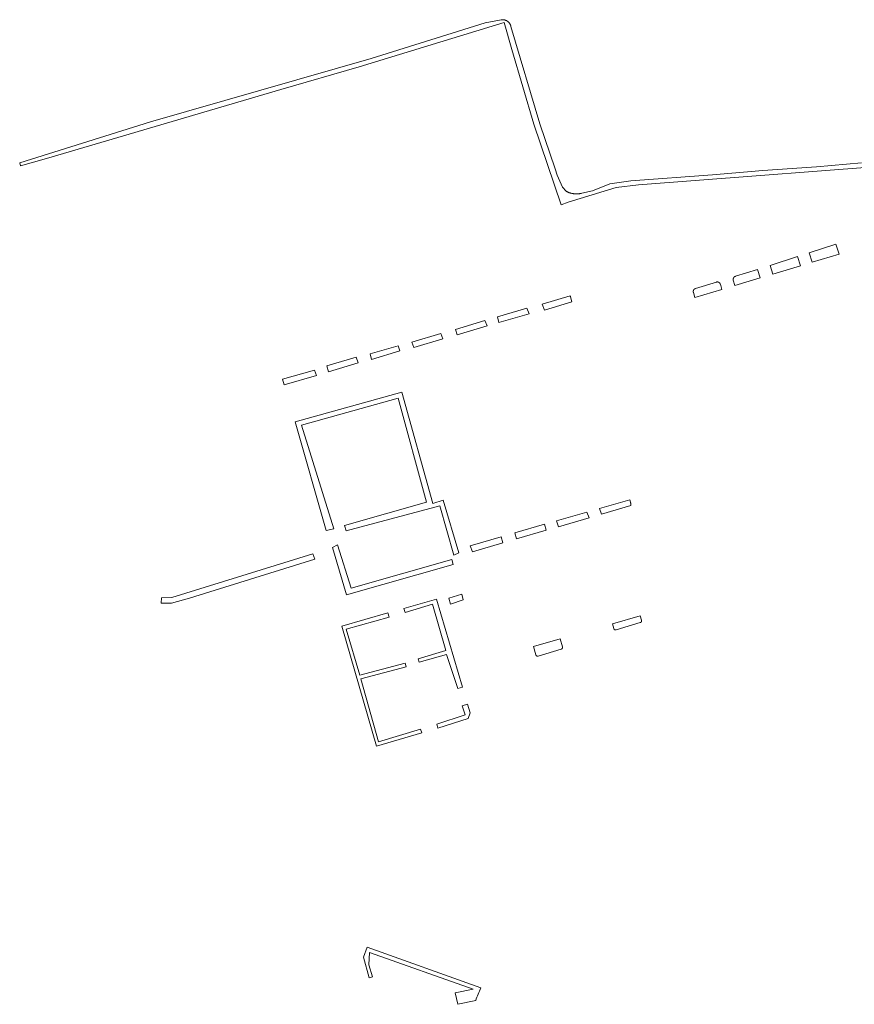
# Model space of a CAD drawing. Extents: x 212171 to 228808, y 571701 to 593093.
# Tile 23 of 97: x 216682 to 216813, y 586537 to 586692. Entities that reach past the tile are written whole.
import ezdxf

# ---------------------------------------------------------------- set-up
doc = ezdxf.new("R2010")
doc.units = 0
doc.layers.add('016 Alles planjaar 2023', color=72, linetype='Continuous', lineweight=20, true_color=0x1e90ff)

msp = doc.modelspace()

# ---------------------------------------------------------------- hatches: boundary and pattern name
at = {"layer": '016 Alles planjaar 2023', "true_color": 0x1e90ff}
h = msp.add_hatch(dxfattribs=at)
h.set_pattern_fill('DQ_CLEAR', color=72, style=0)
h.set_pattern_definition([])
h.paths.add_polyline_path([(216682.28, 586668.56), (216686.37, 586669.71), (216723.21, 586680.55), (216735.56, 586684.16), (216758.37, 586691.1), (216759.58, 586686.87), (216763.02, 586675.13), (216767.33, 586662.43), (216768.42, 586662.83), (216776.01, 586665.13), (216779.52, 586665.6), (216872.74, 586672.7), (216873.59, 586669.57), (216874.32, 586669.82), (216873.74, 586673.31), (216873.12, 586673.25), (216870.16, 586673.06), (216863.3, 586672.64), (216855.04, 586672.01), (216844.62, 586671.31), (216836.36, 586670.63), (216828.94, 586670.12), (216821.98, 586669.56), (216814.57, 586669.01), (216807.51, 586668.4), (216799.09, 586667.81), (216791.13, 586667.17), (216778.29, 586666.19), (216775.01, 586665.75), (216772.28, 586664.62), (216770.57, 586664.24), (216770.51, 586664.23), (216770.46, 586664.22), (216770.4, 586664.21), (216770.34, 586664.2), (216770.28, 586664.19), (216770.22, 586664.18), (216770.16, 586664.17), (216770.1, 586664.16), (216770.05, 586664.16), (216769.99, 586664.15), (216769.93, 586664.15), (216769.87, 586664.15), (216769.81, 586664.15), (216769.75, 586664.15), (216769.69, 586664.15), (216769.63, 586664.15), (216769.57, 586664.15), (216769.51, 586664.15), (216769.45, 586664.16), (216769.4, 586664.16), (216769.34, 586664.17), (216769.28, 586664.18), (216769.22, 586664.19), (216769.16, 586664.2), (216769.1, 586664.21), (216769.04, 586664.22), (216768.99, 586664.23), (216768.93, 586664.24), (216768.87, 586664.26), (216768.81, 586664.27), (216768.76, 586664.29), (216768.7, 586664.31), (216768.64, 586664.33), (216768.59, 586664.34), (216768.53, 586664.36), (216768.48, 586664.39), (216768.42, 586664.41), (216768.37, 586664.43), (216768.31, 586664.45), (216768.26, 586664.48), (216768.21, 586664.5), (216768.15, 586664.53), (216768.1, 586664.56), (216767.55, 586665.22), (216766.73, 586667.08), (216766.38, 586668.11), (216764, 586675.18), (216759.43, 586690.49), (216759.43, 586690.52), (216759.42, 586690.54), (216759.41, 586690.56), (216759.41, 586690.58), (216759.4, 586690.6), (216759.4, 586690.62), (216759.39, 586690.65), (216759.38, 586690.67), (216759.37, 586690.69), (216759.36, 586690.71), (216759.36, 586690.73), (216759.35, 586690.75), (216759.34, 586690.77), (216759.33, 586690.79), (216759.32, 586690.81), (216759.31, 586690.83), (216759.3, 586690.85), (216759.29, 586690.87), (216759.28, 586690.89), (216759.26, 586690.91), (216759.25, 586690.93), (216759.24, 586690.95), (216759.23, 586690.97), (216759.21, 586690.98), (216759.2, 586691), (216759.19, 586691.02), (216759.17, 586691.04), (216759.16, 586691.06), (216759.15, 586691.07), (216759.13, 586691.09), (216759.12, 586691.11), (216759.1, 586691.12), (216759.09, 586691.14), (216759.07, 586691.16), (216759.05, 586691.17), (216759.04, 586691.19), (216759.02, 586691.2), (216759, 586691.22), (216758.99, 586691.23), (216758.97, 586691.25), (216758.95, 586691.26), (216758.94, 586691.27), (216758.92, 586691.29), (216758.9, 586691.3), (216758.88, 586691.31), (216758.86, 586691.33), (216758.84, 586691.34), (216758.82, 586691.35), (216758.81, 586691.36), (216758.79, 586691.37), (216758.77, 586691.38), (216758.75, 586691.4), (216758.73, 586691.41), (216758.71, 586691.42), (216758.69, 586691.43), (216758.67, 586691.43), (216758.65, 586691.44), (216758.62, 586691.45), (216758.6, 586691.46), (216758.58, 586691.47), (216758.56, 586691.48), (216758.54, 586691.48), (216758.52, 586691.49), (216758.5, 586691.5), (216758.48, 586691.5), (216758.45, 586691.51), (216758.43, 586691.51), (216758.41, 586691.52), (216758.39, 586691.52), (216758.37, 586691.53), (216758.34, 586691.53), (216758.32, 586691.54), (216758.3, 586691.54), (216758.28, 586691.54), (216758.26, 586691.54), (216758.23, 586691.55), (216758.21, 586691.55), (216758.19, 586691.55), (216758.17, 586691.55), (216758.14, 586691.55), (216758.12, 586691.55), (216758.1, 586691.55), (216758.08, 586691.55), (216758.05, 586691.55), (216758.03, 586691.55), (216758.01, 586691.55), (216757.99, 586691.55), (216757.96, 586691.54), (216757.94, 586691.54), (216757.92, 586691.54), (216755.36, 586691.04), (216737.47, 586685.47), (216702.75, 586675.49), (216682.15, 586669.03), (216682.28, 586668.56)])
h = msp.add_hatch(dxfattribs=at)
h.set_pattern_fill('DQ_CLEAR', color=72, style=0)
h.set_pattern_definition([])
h.paths.add_polyline_path([(216806.33, 586654.88), (216806.82, 586653.39), (216811.05, 586654.66), (216810.54, 586656.23), (216806.33, 586654.88)])
h = msp.add_hatch(dxfattribs=at)
h.set_pattern_fill('DQ_CLEAR', color=72, style=0)
h.set_pattern_definition([])
h.paths.add_polyline_path([(216800.21, 586652.89), (216800.65, 586651.53), (216805.01, 586652.84), (216804.54, 586654.29), (216800.21, 586652.89)])
h = msp.add_hatch(dxfattribs=at)
h.set_pattern_fill('DQ_CLEAR', color=72, style=0)
h.set_pattern_definition([])
h.paths.add_polyline_path([(216798.23, 586652.25), (216794.76, 586651.19), (216794.75, 586651.18), (216794.74, 586651.18), (216794.73, 586651.18), (216794.73, 586651.18), (216794.72, 586651.17), (216794.71, 586651.17), (216794.7, 586651.17), (216794.7, 586651.16), (216794.69, 586651.16), (216794.68, 586651.16), (216794.67, 586651.15), (216794.67, 586651.15), (216794.66, 586651.14), (216794.65, 586651.14), (216794.64, 586651.14), (216794.64, 586651.13), (216794.63, 586651.13), (216794.62, 586651.12), (216794.62, 586651.12), (216794.61, 586651.11), (216794.6, 586651.11), (216794.6, 586651.1), (216794.59, 586651.1), (216794.58, 586651.09), (216794.58, 586651.09), (216794.57, 586651.08), (216794.56, 586651.08), (216794.56, 586651.07), (216794.55, 586651.07), (216794.55, 586651.06), (216794.54, 586651.05), (216794.54, 586651.05), (216794.53, 586651.04), (216794.52, 586651.04), (216794.52, 586651.03), (216794.51, 586651.02), (216794.51, 586651.02), (216794.5, 586651.01), (216794.5, 586651), (216794.49, 586651), (216794.49, 586650.99), (216794.48, 586650.98), (216794.48, 586650.98), (216794.48, 586650.97), (216794.47, 586650.96), (216794.47, 586650.95), (216794.46, 586650.95), (216794.46, 586650.94), (216794.46, 586650.93), (216794.45, 586650.93), (216794.45, 586650.92), (216794.45, 586650.91), (216794.44, 586650.9), (216794.44, 586650.9), (216794.44, 586650.89), (216794.43, 586650.88), (216794.43, 586650.87), (216794.43, 586650.86), (216794.42, 586650.86), (216794.42, 586650.85), (216794.42, 586650.84), (216794.42, 586650.83), (216794.42, 586650.82), (216794.41, 586650.82), (216794.41, 586650.81), (216794.41, 586650.8), (216794.41, 586650.79), (216794.41, 586650.78), (216794.41, 586650.78), (216794.41, 586650.77), (216794.41, 586650.76), (216794.4, 586650.75), (216794.4, 586650.74), (216794.4, 586650.73), (216794.4, 586650.73), (216794.4, 586650.72), (216794.4, 586650.71), (216794.4, 586650.7), (216794.4, 586650.69), (216794.4, 586650.68), (216794.4, 586650.68), (216794.4, 586650.67), (216794.41, 586650.66), (216794.41, 586650.65), (216794.41, 586650.64), (216794.41, 586650.64), (216794.41, 586650.63), (216794.41, 586650.62), (216794.41, 586650.61), (216794.41, 586650.6), (216794.42, 586650.59), (216794.42, 586650.59), (216794.42, 586650.58), (216794.42, 586650.57), (216794.42, 586650.56), (216794.68, 586649.73), (216798.66, 586650.93), (216798.23, 586652.25)])
h = msp.add_hatch(dxfattribs=at)
h.set_pattern_fill('DQ_CLEAR', color=72, style=0)
h.set_pattern_definition([])
h.paths.add_polyline_path([(216788.48, 586649.28), (216788.47, 586649.27), (216788.46, 586649.27), (216788.45, 586649.27), (216788.45, 586649.26), (216788.44, 586649.26), (216788.43, 586649.26), (216788.42, 586649.26), (216788.42, 586649.25), (216788.41, 586649.25), (216788.4, 586649.24), (216788.39, 586649.24), (216788.39, 586649.24), (216788.38, 586649.23), (216788.37, 586649.23), (216788.37, 586649.22), (216788.36, 586649.22), (216788.35, 586649.22), (216788.34, 586649.21), (216788.34, 586649.21), (216788.33, 586649.2), (216788.32, 586649.2), (216788.32, 586649.19), (216788.31, 586649.19), (216788.3, 586649.18), (216788.3, 586649.18), (216788.29, 586649.17), (216788.29, 586649.17), (216788.28, 586649.16), (216788.27, 586649.15), (216788.27, 586649.15), (216788.26, 586649.14), (216788.26, 586649.14), (216788.25, 586649.13), (216788.25, 586649.12), (216788.24, 586649.12), (216788.23, 586649.11), (216788.23, 586649.1), (216788.22, 586649.1), (216788.22, 586649.09), (216788.21, 586649.08), (216788.21, 586649.08), (216788.21, 586649.07), (216788.2, 586649.06), (216788.2, 586649.06), (216788.19, 586649.05), (216788.19, 586649.04), (216788.18, 586649.04), (216788.18, 586649.03), (216788.18, 586649.02), (216788.17, 586649.01), (216788.17, 586649.01), (216788.17, 586649), (216788.16, 586648.99), (216788.16, 586648.98), (216788.16, 586648.98), (216788.15, 586648.97), (216788.15, 586648.96), (216788.15, 586648.95), (216788.15, 586648.94), (216788.14, 586648.94), (216788.14, 586648.93), (216788.14, 586648.92), (216788.14, 586648.91), (216788.14, 586648.9), (216788.13, 586648.9), (216788.13, 586648.89), (216788.13, 586648.88), (216788.13, 586648.87), (216788.13, 586648.86), (216788.13, 586648.86), (216788.13, 586648.85), (216788.13, 586648.84), (216788.13, 586648.83), (216788.12, 586648.82), (216788.12, 586648.81), (216788.12, 586648.81), (216788.12, 586648.8), (216788.12, 586648.79), (216788.12, 586648.78), (216788.12, 586648.77), (216788.13, 586648.76), (216788.13, 586648.76), (216788.13, 586648.75), (216788.13, 586648.74), (216788.13, 586648.73), (216788.13, 586648.72), (216788.13, 586648.72), (216788.13, 586648.71), (216788.13, 586648.7), (216788.14, 586648.69), (216788.14, 586648.68), (216788.14, 586648.67), (216788.14, 586648.67), (216788.14, 586648.66), (216788.15, 586648.65), (216788.39, 586647.84), (216792.64, 586649.12), (216792.39, 586649.94), (216792.38, 586649.95), (216792.38, 586649.96), (216792.38, 586649.96), (216792.37, 586649.97), (216792.37, 586649.98), (216792.37, 586649.99), (216792.36, 586650), (216792.36, 586650), (216792.36, 586650.01), (216792.35, 586650.02), (216792.35, 586650.03), (216792.35, 586650.03), (216792.34, 586650.04), (216792.34, 586650.05), (216792.33, 586650.06), (216792.33, 586650.06), (216792.32, 586650.07), (216792.32, 586650.08), (216792.31, 586650.08), (216792.31, 586650.09), (216792.3, 586650.1), (216792.3, 586650.1), (216792.29, 586650.11), (216792.29, 586650.12), (216792.28, 586650.12), (216792.28, 586650.13), (216792.27, 586650.14), (216792.27, 586650.14), (216792.26, 586650.15), (216792.25, 586650.15), (216792.25, 586650.16), (216792.24, 586650.17), (216792.23, 586650.17), (216792.23, 586650.18), (216792.22, 586650.18), (216792.22, 586650.19), (216792.21, 586650.19), (216792.2, 586650.2), (216792.19, 586650.2), (216792.19, 586650.21), (216792.18, 586650.21), (216792.17, 586650.22), (216792.17, 586650.22), (216792.16, 586650.22), (216792.15, 586650.23), (216792.14, 586650.23), (216792.14, 586650.24), (216792.13, 586650.24), (216792.12, 586650.24), (216792.11, 586650.25), (216792.11, 586650.25), (216792.1, 586650.25), (216792.09, 586650.26), (216792.08, 586650.26), (216792.08, 586650.26), (216792.07, 586650.27), (216792.06, 586650.27), (216792.05, 586650.27), (216792.04, 586650.27), (216792.04, 586650.28), (216792.03, 586650.28), (216792.02, 586650.28), (216792.01, 586650.28), (216792, 586650.28), (216791.99, 586650.29), (216791.99, 586650.29), (216791.98, 586650.29), (216791.97, 586650.29), (216791.96, 586650.29), (216791.95, 586650.29), (216791.94, 586650.29), (216791.94, 586650.29), (216791.93, 586650.29), (216791.92, 586650.29), (216791.91, 586650.29), (216791.9, 586650.29), (216791.89, 586650.29), (216791.89, 586650.29), (216791.88, 586650.29), (216791.87, 586650.29), (216791.86, 586650.29), (216791.85, 586650.29), (216791.84, 586650.29), (216791.84, 586650.29), (216791.83, 586650.29), (216791.82, 586650.29), (216791.81, 586650.29), (216791.8, 586650.28), (216791.79, 586650.28), (216791.79, 586650.28), (216791.78, 586650.28), (216791.77, 586650.28), (216791.76, 586650.27), (216788.48, 586649.28)])
h = msp.add_hatch(dxfattribs=at)
h.set_pattern_fill('DQ_CLEAR', color=72, style=0)
h.set_pattern_definition([])
h.paths.add_polyline_path([(216768.75, 586648.1), (216764.37, 586646.81), (216764.73, 586645.86), (216769.04, 586647.18), (216768.8, 586647.97), (216768.79, 586648), (216768.78, 586648.03), (216768.77, 586648.05), (216768.76, 586648.08), (216768.75, 586648.1)])
h = msp.add_hatch(dxfattribs=at)
h.set_pattern_fill('DQ_CLEAR', color=72, style=0)
h.set_pattern_definition([])
h.paths.add_polyline_path([(216761.95, 586646.15), (216757.33, 586644.83), (216757.52, 586643.91), (216762.31, 586645.26), (216761.95, 586646.15)])
h = msp.add_hatch(dxfattribs=at)
h.set_pattern_fill('DQ_CLEAR', color=72, style=0)
h.set_pattern_definition([])
h.paths.add_polyline_path([(216755.31, 586644.25), (216750.72, 586642.82), (216751, 586641.98), (216755.68, 586643.38), (216755.31, 586644.25)])
h = msp.add_hatch(dxfattribs=at)
h.set_pattern_fill('DQ_CLEAR', color=72, style=0)
h.set_pattern_definition([])
h.paths.add_polyline_path([(216748.73, 586641.36), (216748.4, 586642.17), (216743.86, 586640.8), (216744.14, 586639.99), (216748.73, 586641.36)])
h = msp.add_hatch(dxfattribs=at)
h.set_pattern_fill('DQ_CLEAR', color=72, style=0)
h.set_pattern_definition([])
h.paths.add_polyline_path([(216741.68, 586640.27), (216737.28, 586639.01), (216737.48, 586638.08), (216741.98, 586639.46), (216741.68, 586640.27)])
h = msp.add_hatch(dxfattribs=at)
h.set_pattern_fill('DQ_CLEAR', color=72, style=0)
h.set_pattern_definition([])
h.paths.add_polyline_path([(216735.07, 586638.45), (216730.48, 586637.1), (216730.73, 586636.18), (216735.38, 586637.58), (216735.07, 586638.45)])
h = msp.add_hatch(dxfattribs=at)
h.set_pattern_fill('DQ_CLEAR', color=72, style=0)
h.set_pattern_definition([])
h.paths.add_polyline_path([(216723.49, 586635), (216723.76, 586634.12), (216728.82, 586635.59), (216728.54, 586636.43), (216723.49, 586635)])
h = msp.add_hatch(dxfattribs=at)
h.set_pattern_fill('DQ_CLEAR', color=72, style=0)
h.set_pattern_definition([])
h.paths.add_polyline_path([(216725.49, 586628.3), (216730.37, 586611.19), (216731.57, 586611.44), (216726.48, 586627.76), (216741.71, 586632.03), (216746.17, 586615.66), (216733.24, 586611.98), (216733.53, 586611.15), (216748.23, 586615.07), (216750.44, 586607.32), (216751.22, 586607.67), (216748.77, 586615.95), (216747.15, 586615.46), (216742.25, 586632.96), (216725.49, 586628.3)])
h = msp.add_hatch(dxfattribs=at)
h.set_pattern_fill('DQ_CLEAR', color=72, style=0)
h.set_pattern_definition([])
h.paths.add_polyline_path([(216778.25, 586615.65), (216778.13, 586616.04), (216773.36, 586614.67), (216773.66, 586613.76), (216778.3, 586615.11), (216778.31, 586615.15), (216778.31, 586615.18), (216778.31, 586615.21), (216778.3, 586615.25), (216778.3, 586615.28), (216778.3, 586615.31), (216778.3, 586615.35), (216778.29, 586615.38), (216778.29, 586615.41), (216778.29, 586615.45), (216778.28, 586615.48), (216778.28, 586615.51), (216778.27, 586615.55), (216778.26, 586615.58), (216778.25, 586615.61), (216778.25, 586615.65)])
h = msp.add_hatch(dxfattribs=at)
h.set_pattern_fill('DQ_CLEAR', color=72, style=0)
h.set_pattern_definition([])
h.paths.add_polyline_path([(216766.93, 586611.8), (216771.74, 586613.2), (216771.4, 586614.1), (216766.6, 586612.72), (216766.93, 586611.8)])
h = msp.add_hatch(dxfattribs=at)
h.set_pattern_fill('DQ_CLEAR', color=72, style=0)
h.set_pattern_definition([])
h.paths.add_polyline_path([(216764.74, 586612.18), (216760.03, 586610.82), (216760.32, 586609.88), (216765, 586611.24), (216764.74, 586612.18)])
h = msp.add_hatch(dxfattribs=at)
h.set_pattern_fill('DQ_CLEAR', color=72, style=0)
h.set_pattern_definition([])
h.paths.add_polyline_path([(216753.37, 586607.85), (216758.17, 586609.25), (216757.88, 586610.2), (216753.03, 586608.81), (216753.37, 586607.85)])
h = msp.add_hatch(dxfattribs=at)
h.set_pattern_fill('DQ_CLEAR', color=72, style=0)
h.set_pattern_definition([])
h.paths.add_polyline_path([(216732.16, 586608.92), (216731.35, 586608.55), (216733.59, 586601.1), (216750.34, 586605.87), (216750.12, 586606.65), (216734.3, 586602.11), (216732.16, 586608.92)])
h = msp.add_hatch(dxfattribs=at)
h.set_pattern_fill('DQ_CLEAR', color=72, style=0)
h.set_pattern_definition([])
h.paths.add_polyline_path([(216704.45, 586600.59), (216704.42, 586599.78), (216706.03, 586599.78), (216708.88, 586600.57), (216728.58, 586606.69), (216728.28, 586607.53), (216706.1, 586600.67), (216704.45, 586600.59)])
h = msp.add_hatch(dxfattribs=at)
h.set_pattern_fill('DQ_CLEAR', color=72, style=0)
h.set_pattern_definition([])
h.paths.add_polyline_path([(216751.7, 586601.16), (216749.65, 586600.53), (216749.91, 586599.63), (216751.94, 586600.31), (216751.7, 586601.16)])
h = msp.add_hatch(dxfattribs=at)
h.set_pattern_fill('DQ_CLEAR', color=72, style=0)
h.set_pattern_definition([])
h.paths.add_polyline_path([(216744.86, 586591.03), (216745.02, 586590.48), (216749.28, 586591.68), (216751.07, 586586.33), (216751.82, 586586.55), (216747.73, 586600.42), (216742.61, 586598.95), (216742.81, 586598.32), (216747.1, 586599.6), (216749.17, 586592.34), (216744.86, 586591.03)])
h = msp.add_hatch(dxfattribs=at)
h.set_pattern_fill('DQ_CLEAR', color=72, style=0)
h.set_pattern_definition([])
h.paths.add_polyline_path([(216732.84, 586596.17), (216738.3, 586577.28), (216745.44, 586579.37), (216745.22, 586579.96), (216738.6, 586577.96), (216735.82, 586587.85), (216742.94, 586589.73), (216742.79, 586590.33), (216735.65, 586588.45), (216733.49, 586595.69), (216740.28, 586597.55), (216740.09, 586598.23), (216732.84, 586596.17)])
h = msp.add_hatch(dxfattribs=at)
h.set_pattern_fill('DQ_CLEAR', color=72, style=0)
h.set_pattern_definition([])
h.paths.add_polyline_path([(216779.78, 586597.79), (216775.39, 586596.5), (216775.6, 586595.78), (216775.6, 586595.77), (216775.6, 586595.77), (216775.6, 586595.76), (216775.6, 586595.76), (216775.61, 586595.76), (216775.61, 586595.75), (216775.61, 586595.75), (216775.61, 586595.74), (216775.61, 586595.74), (216775.62, 586595.73), (216775.62, 586595.73), (216775.62, 586595.72), (216775.62, 586595.72), (216775.62, 586595.72), (216775.63, 586595.71), (216775.63, 586595.71), (216775.63, 586595.7), (216775.63, 586595.7), (216775.64, 586595.69), (216775.64, 586595.69), (216775.64, 586595.69), (216775.65, 586595.68), (216775.65, 586595.68), (216775.65, 586595.67), (216775.65, 586595.67), (216775.66, 586595.67), (216775.66, 586595.66), (216775.66, 586595.66), (216775.67, 586595.66), (216775.67, 586595.65), (216775.67, 586595.65), (216775.68, 586595.65), (216775.68, 586595.64), (216775.68, 586595.64), (216775.69, 586595.64), (216775.69, 586595.63), (216775.7, 586595.63), (216775.7, 586595.63), (216775.7, 586595.62), (216775.71, 586595.62), (216775.71, 586595.62), (216775.72, 586595.61), (216775.72, 586595.61), (216775.72, 586595.61), (216775.73, 586595.61), (216775.73, 586595.6), (216775.74, 586595.6), (216775.74, 586595.6), (216775.74, 586595.6), (216775.75, 586595.59), (216775.75, 586595.59), (216775.76, 586595.59), (216775.76, 586595.59), (216775.77, 586595.59), (216775.77, 586595.58), (216775.78, 586595.58), (216775.78, 586595.58), (216775.79, 586595.58), (216775.79, 586595.58), (216775.79, 586595.58), (216775.8, 586595.57), (216775.8, 586595.57), (216775.81, 586595.57), (216775.81, 586595.57), (216775.82, 586595.57), (216775.82, 586595.57), (216775.83, 586595.57), (216775.83, 586595.57), (216775.84, 586595.57), (216775.84, 586595.56), (216775.85, 586595.56), (216775.85, 586595.56), (216775.86, 586595.56), (216775.86, 586595.56), (216775.87, 586595.56), (216775.87, 586595.56), (216775.88, 586595.56), (216775.88, 586595.56), (216775.89, 586595.56), (216775.89, 586595.56), (216775.9, 586595.56), (216775.9, 586595.56), (216775.91, 586595.56), (216775.91, 586595.56), (216775.92, 586595.56), (216775.92, 586595.56), (216775.93, 586595.56), (216775.93, 586595.57), (216775.93, 586595.57), (216775.94, 586595.57), (216775.94, 586595.57), (216775.95, 586595.57), (216775.95, 586595.57), (216775.96, 586595.57), (216775.96, 586595.57), (216775.97, 586595.57), (216775.97, 586595.58), (216779.78, 586596.71), (216779.79, 586596.71), (216779.79, 586596.72), (216779.8, 586596.72), (216779.8, 586596.72), (216779.81, 586596.72), (216779.81, 586596.72), (216779.81, 586596.72), (216779.82, 586596.73), (216779.82, 586596.73), (216779.83, 586596.73), (216779.83, 586596.73), (216779.84, 586596.74), (216779.84, 586596.74), (216779.85, 586596.74), (216779.85, 586596.74), (216779.85, 586596.75), (216779.86, 586596.75), (216779.86, 586596.75), (216779.87, 586596.75), (216779.87, 586596.76), (216779.88, 586596.76), (216779.88, 586596.76), (216779.88, 586596.77), (216779.89, 586596.77), (216779.89, 586596.77), (216779.89, 586596.78), (216779.9, 586596.78), (216779.9, 586596.78), (216779.91, 586596.79), (216779.91, 586596.79), (216779.91, 586596.79), (216779.92, 586596.8), (216779.92, 586596.8), (216779.92, 586596.8), (216779.93, 586596.81), (216779.93, 586596.81), (216779.93, 586596.82), (216779.94, 586596.82), (216779.94, 586596.82), (216779.94, 586596.83), (216779.94, 586596.83), (216779.95, 586596.84), (216779.95, 586596.84), (216779.95, 586596.84), (216779.96, 586596.85), (216779.96, 586596.85), (216779.96, 586596.86), (216779.96, 586596.86), (216779.96, 586596.87), (216779.97, 586596.87), (216779.97, 586596.88), (216779.97, 586596.88), (216779.97, 586596.88), (216779.98, 586596.89), (216779.98, 586596.89), (216779.98, 586596.9), (216779.98, 586596.9), (216779.98, 586596.91), (216779.98, 586596.91), (216779.98, 586596.92), (216779.99, 586596.92), (216779.99, 586596.93), (216779.99, 586596.93), (216779.99, 586596.94), (216779.99, 586596.94), (216779.99, 586596.95), (216779.99, 586596.95), (216779.99, 586596.96), (216779.99, 586596.96), (216779.99, 586596.97), (216780, 586596.97), (216780, 586596.98), (216780, 586596.98), (216780, 586596.99), (216780, 586596.99), (216780, 586597), (216780, 586597), (216780, 586597.01), (216780, 586597.01), (216780, 586597.02), (216780, 586597.02), (216780, 586597.03), (216780, 586597.03), (216779.99, 586597.04), (216779.99, 586597.04), (216779.99, 586597.05), (216779.99, 586597.05), (216779.99, 586597.06), (216779.99, 586597.06), (216779.99, 586597.07), (216779.99, 586597.07), (216779.99, 586597.08), (216779.99, 586597.08), (216779.98, 586597.08), (216779.78, 586597.79)])
h = msp.add_hatch(dxfattribs=at)
h.set_pattern_fill('DQ_CLEAR', color=72, style=0)
h.set_pattern_definition([])
h.paths.add_polyline_path([(216762.96, 586592.94), (216763.34, 586591.65), (216763.34, 586591.64), (216763.34, 586591.64), (216763.35, 586591.63), (216763.35, 586591.63), (216763.35, 586591.63), (216763.35, 586591.62), (216763.35, 586591.62), (216763.35, 586591.61), (216763.36, 586591.61), (216763.36, 586591.6), (216763.36, 586591.6), (216763.36, 586591.59), (216763.37, 586591.59), (216763.37, 586591.59), (216763.37, 586591.58), (216763.37, 586591.58), (216763.38, 586591.57), (216763.38, 586591.57), (216763.38, 586591.56), (216763.38, 586591.56), (216763.39, 586591.56), (216763.39, 586591.55), (216763.39, 586591.55), (216763.39, 586591.54), (216763.4, 586591.54), (216763.4, 586591.54), (216763.4, 586591.53), (216763.41, 586591.53), (216763.41, 586591.53), (216763.41, 586591.52), (216763.42, 586591.52), (216763.42, 586591.52), (216763.42, 586591.51), (216763.43, 586591.51), (216763.43, 586591.51), (216763.44, 586591.5), (216763.44, 586591.5), (216763.44, 586591.5), (216763.45, 586591.49), (216763.45, 586591.49), (216763.45, 586591.49), (216763.46, 586591.48), (216763.46, 586591.48), (216763.47, 586591.48), (216763.47, 586591.48), (216763.48, 586591.47), (216763.48, 586591.47), (216763.48, 586591.47), (216763.49, 586591.47), (216763.49, 586591.46), (216763.5, 586591.46), (216763.5, 586591.46), (216763.51, 586591.46), (216763.51, 586591.46), (216763.51, 586591.45), (216763.52, 586591.45), (216763.52, 586591.45), (216763.53, 586591.45), (216763.53, 586591.45), (216763.54, 586591.45), (216763.54, 586591.44), (216763.55, 586591.44), (216763.55, 586591.44), (216763.56, 586591.44), (216763.56, 586591.44), (216763.57, 586591.44), (216763.57, 586591.44), (216763.58, 586591.44), (216763.58, 586591.44), (216763.59, 586591.43), (216763.59, 586591.43), (216763.59, 586591.43), (216763.6, 586591.43), (216763.6, 586591.43), (216763.61, 586591.43), (216763.61, 586591.43), (216763.62, 586591.43), (216763.62, 586591.43), (216763.63, 586591.43), (216763.63, 586591.43), (216763.64, 586591.43), (216763.64, 586591.43), (216763.65, 586591.43), (216763.65, 586591.43), (216763.66, 586591.43), (216763.66, 586591.43), (216763.67, 586591.43), (216763.67, 586591.43), (216763.68, 586591.44), (216763.68, 586591.44), (216763.69, 586591.44), (216763.69, 586591.44), (216763.7, 586591.44), (216763.7, 586591.44), (216763.71, 586591.44), (216763.71, 586591.44), (216763.72, 586591.44), (216767.33, 586592.52), (216767.33, 586592.53), (216767.34, 586592.53), (216767.34, 586592.53), (216767.35, 586592.53), (216767.35, 586592.53), (216767.36, 586592.53), (216767.36, 586592.54), (216767.37, 586592.54), (216767.37, 586592.54), (216767.38, 586592.54), (216767.38, 586592.54), (216767.38, 586592.55), (216767.39, 586592.55), (216767.39, 586592.55), (216767.4, 586592.55), (216767.4, 586592.56), (216767.41, 586592.56), (216767.41, 586592.56), (216767.41, 586592.56), (216767.42, 586592.57), (216767.42, 586592.57), (216767.43, 586592.57), (216767.43, 586592.58), (216767.43, 586592.58), (216767.44, 586592.58), (216767.44, 586592.59), (216767.45, 586592.59), (216767.45, 586592.59), (216767.45, 586592.6), (216767.46, 586592.6), (216767.46, 586592.6), (216767.46, 586592.61), (216767.47, 586592.61), (216767.47, 586592.61), (216767.47, 586592.62), (216767.48, 586592.62), (216767.48, 586592.63), (216767.48, 586592.63), (216767.49, 586592.63), (216767.49, 586592.64), (216767.49, 586592.64), (216767.49, 586592.65), (216767.5, 586592.65), (216767.5, 586592.66), (216767.5, 586592.66), (216767.5, 586592.66), (216767.51, 586592.67), (216767.51, 586592.67), (216767.51, 586592.68), (216767.51, 586592.68), (216767.52, 586592.69), (216767.52, 586592.69), (216767.52, 586592.7), (216767.52, 586592.7), (216767.52, 586592.7), (216767.53, 586592.71), (216767.53, 586592.71), (216767.53, 586592.72), (216767.53, 586592.72), (216767.53, 586592.73), (216767.53, 586592.73), (216767.53, 586592.74), (216767.54, 586592.74), (216767.54, 586592.75), (216767.54, 586592.75), (216767.54, 586592.76), (216767.54, 586592.76), (216767.54, 586592.77), (216767.54, 586592.77), (216767.54, 586592.78), (216767.54, 586592.78), (216767.54, 586592.79), (216767.54, 586592.79), (216767.54, 586592.8), (216767.54, 586592.8), (216767.54, 586592.81), (216767.54, 586592.81), (216767.54, 586592.82), (216767.54, 586592.82), (216767.54, 586592.83), (216767.54, 586592.83), (216767.54, 586592.84), (216767.54, 586592.84), (216767.54, 586592.85), (216767.54, 586592.85), (216767.54, 586592.86), (216767.54, 586592.86), (216767.54, 586592.87), (216767.54, 586592.87), (216767.54, 586592.88), (216767.54, 586592.88), (216767.53, 586592.89), (216767.53, 586592.89), (216767.53, 586592.9), (216767.16, 586594.16), (216762.96, 586592.94)])
h = msp.add_hatch(dxfattribs=at)
h.set_pattern_fill('DQ_CLEAR', color=72, style=0)
h.set_pattern_definition([])
h.paths.add_polyline_path([(216752.61, 586583.88), (216751.75, 586583.62), (216752.24, 586582.21), (216747.76, 586580.74), (216747.94, 586580.11), (216752.68, 586581.6), (216753.02, 586582.51), (216752.61, 586583.88)])
h = msp.add_hatch(dxfattribs=at)
h.set_pattern_fill('DQ_CLEAR', color=72, style=0)
h.set_pattern_definition([])
h.paths.add_polyline_path([(216736.23, 586544.07), (216737.14, 586540.85), (216737.68, 586541.01), (216737.07, 586542.89), (216737.18, 586544.82), (216753.49, 586539.06), (216750.68, 586538.45), (216751.07, 586536.67), (216753.91, 586537.27), (216753.99, 586537.52), (216754.08, 586537.77), (216754.17, 586538.02), (216754.26, 586538.26), (216754.36, 586538.51), (216754.47, 586538.75), (216754.58, 586538.99), (216754.71, 586539.27), (216736.79, 586545.65), (216736.23, 586544.07)])

# ---------------------------------------------------------------- linework, layer by layer
at = {"layer": '016 Alles planjaar 2023', "color": 14, "true_color": 0x004000}
msp.add_lwpolyline([(216814.57, 586669.01), (216807.51, 586668.4), (216799.09, 586667.81), (216791.13, 586667.17), (216778.29, 586666.19), (216775.01, 586665.75), (216772.28, 586664.62), (216770.57, 586664.24), (216770.51, 586664.23), (216770.46, 586664.22), (216770.4, 586664.21), (216770.34, 586664.2), (216770.28, 586664.19), (216770.22, 586664.18), (216770.16, 586664.17), (216770.1, 586664.16), (216770.05, 586664.16), (216769.99, 586664.15), (216769.93, 586664.15), (216769.87, 586664.15), (216769.81, 586664.15), (216769.75, 586664.15), (216769.69, 586664.15), (216769.63, 586664.15), (216769.57, 586664.15), (216769.51, 586664.15), (216769.45, 586664.16), (216769.4, 586664.16), (216769.34, 586664.17), (216769.28, 586664.18), (216769.22, 586664.19), (216769.16, 586664.2), (216769.1, 586664.21), (216769.04, 586664.22), (216768.99, 586664.23), (216768.93, 586664.24), (216768.87, 586664.26), (216768.81, 586664.27), (216768.76, 586664.29), (216768.7, 586664.31), (216768.64, 586664.33), (216768.59, 586664.34), (216768.53, 586664.36), (216768.48, 586664.39), (216768.42, 586664.41), (216768.37, 586664.43), (216768.31, 586664.45), (216768.26, 586664.48), (216768.21, 586664.5), (216768.15, 586664.53), (216768.1, 586664.56), (216767.55, 586665.22), (216766.73, 586667.08), (216766.38, 586668.11), (216764, 586675.18), (216759.43, 586690.49), (216759.43, 586690.52), (216759.42, 586690.54), (216759.41, 586690.56), (216759.41, 586690.58), (216759.4, 586690.6), (216759.4, 586690.62), (216759.39, 586690.65), (216759.38, 586690.67), (216759.37, 586690.69), (216759.36, 586690.71), (216759.36, 586690.73), (216759.35, 586690.75), (216759.34, 586690.77), (216759.33, 586690.79), (216759.32, 586690.81), (216759.31, 586690.83), (216759.3, 586690.85), (216759.29, 586690.87), (216759.28, 586690.89), (216759.26, 586690.91), (216759.25, 586690.93), (216759.24, 586690.95), (216759.23, 586690.97), (216759.21, 586690.98), (216759.2, 586691), (216759.19, 586691.02), (216759.17, 586691.04), (216759.16, 586691.06), (216759.15, 586691.07), (216759.13, 586691.09), (216759.12, 586691.11), (216759.1, 586691.12), (216759.09, 586691.14), (216759.07, 586691.16), (216759.05, 586691.17), (216759.04, 586691.19), (216759.02, 586691.2), (216759, 586691.22), (216758.99, 586691.23), (216758.97, 586691.25), (216758.95, 586691.26), (216758.94, 586691.27), (216758.92, 586691.29), (216758.9, 586691.3), (216758.88, 586691.31), (216758.86, 586691.33), (216758.84, 586691.34), (216758.82, 586691.35), (216758.81, 586691.36), (216758.79, 586691.37), (216758.77, 586691.38), (216758.75, 586691.4), (216758.73, 586691.41), (216758.71, 586691.42), (216758.69, 586691.43), (216758.67, 586691.43), (216758.65, 586691.44), (216758.62, 586691.45), (216758.6, 586691.46), (216758.58, 586691.47), (216758.56, 586691.48), (216758.54, 586691.48), (216758.52, 586691.49), (216758.5, 586691.5), (216758.48, 586691.5), (216758.45, 586691.51), (216758.43, 586691.51), (216758.41, 586691.52), (216758.39, 586691.52), (216758.37, 586691.53), (216758.34, 586691.53), (216758.32, 586691.54), (216758.3, 586691.54), (216758.28, 586691.54), (216758.26, 586691.54), (216758.23, 586691.55), (216758.21, 586691.55), (216758.19, 586691.55), (216758.17, 586691.55), (216758.14, 586691.55), (216758.12, 586691.55), (216758.1, 586691.55), (216758.08, 586691.55), (216758.05, 586691.55), (216758.03, 586691.55), (216758.01, 586691.55), (216757.99, 586691.55), (216757.96, 586691.54), (216757.94, 586691.54), (216757.92, 586691.54), (216755.36, 586691.04), (216737.47, 586685.47), (216702.75, 586675.49), (216682.15, 586669.03), (216682.28, 586668.56), (216682.28, 586668.56), (216686.37, 586669.71), (216723.21, 586680.55), (216735.56, 586684.16), (216758.37, 586691.1), (216759.58, 586686.87), (216763.02, 586675.13), (216767.33, 586662.43), (216768.42, 586662.83), (216776.01, 586665.13), (216779.52, 586665.6), (216872.74, 586672.7)], dxfattribs=at)
for points in [[(216806.33, 586654.88), (216806.82, 586653.39), (216811.05, 586654.66), (216810.54, 586656.23), (216806.33, 586654.88)], [(216800.21, 586652.89), (216800.65, 586651.53), (216805.01, 586652.84), (216804.54, 586654.29), (216800.21, 586652.89)], [(216798.23, 586652.25), (216794.76, 586651.19), (216794.75, 586651.18), (216794.74, 586651.18), (216794.73, 586651.18), (216794.73, 586651.18), (216794.72, 586651.17), (216794.71, 586651.17), (216794.7, 586651.17), (216794.7, 586651.16), (216794.69, 586651.16), (216794.68, 586651.16), (216794.67, 586651.15), (216794.67, 586651.15), (216794.66, 586651.14), (216794.65, 586651.14), (216794.64, 586651.14), (216794.64, 586651.13), (216794.63, 586651.13), (216794.62, 586651.12), (216794.62, 586651.12), (216794.61, 586651.11), (216794.6, 586651.11), (216794.6, 586651.1), (216794.59, 586651.1), (216794.58, 586651.09), (216794.58, 586651.09), (216794.57, 586651.08), (216794.56, 586651.08), (216794.56, 586651.07), (216794.55, 586651.07), (216794.55, 586651.06), (216794.54, 586651.05), (216794.54, 586651.05), (216794.53, 586651.04), (216794.52, 586651.04), (216794.52, 586651.03), (216794.51, 586651.02), (216794.51, 586651.02), (216794.5, 586651.01), (216794.5, 586651), (216794.49, 586651), (216794.49, 586650.99), (216794.48, 586650.98), (216794.48, 586650.98), (216794.48, 586650.97), (216794.47, 586650.96), (216794.47, 586650.95), (216794.46, 586650.95), (216794.46, 586650.94), (216794.46, 586650.93), (216794.45, 586650.93), (216794.45, 586650.92), (216794.45, 586650.91), (216794.44, 586650.9), (216794.44, 586650.9), (216794.44, 586650.89), (216794.43, 586650.88), (216794.43, 586650.87), (216794.43, 586650.86), (216794.42, 586650.86), (216794.42, 586650.85), (216794.42, 586650.84), (216794.42, 586650.83), (216794.42, 586650.82), (216794.41, 586650.82), (216794.41, 586650.81), (216794.41, 586650.8), (216794.41, 586650.79), (216794.41, 586650.78), (216794.41, 586650.78), (216794.41, 586650.77), (216794.41, 586650.76), (216794.4, 586650.75), (216794.4, 586650.74), (216794.4, 586650.73), (216794.4, 586650.73), (216794.4, 586650.72), (216794.4, 586650.71), (216794.4, 586650.7), (216794.4, 586650.69), (216794.4, 586650.68), (216794.4, 586650.68), (216794.4, 586650.67), (216794.41, 586650.66), (216794.41, 586650.65), (216794.41, 586650.64), (216794.41, 586650.64), (216794.41, 586650.63), (216794.41, 586650.62), (216794.41, 586650.61), (216794.41, 586650.6), (216794.42, 586650.59), (216794.42, 586650.59), (216794.42, 586650.58), (216794.42, 586650.57), (216794.42, 586650.56), (216794.68, 586649.73), (216798.66, 586650.93), (216798.23, 586652.25)], [(216788.48, 586649.28), (216788.47, 586649.27), (216788.46, 586649.27), (216788.45, 586649.27), (216788.45, 586649.26), (216788.44, 586649.26), (216788.43, 586649.26), (216788.42, 586649.26), (216788.42, 586649.25), (216788.41, 586649.25), (216788.4, 586649.24), (216788.39, 586649.24), (216788.39, 586649.24), (216788.38, 586649.23), (216788.37, 586649.23), (216788.37, 586649.22), (216788.36, 586649.22), (216788.35, 586649.22), (216788.34, 586649.21), (216788.34, 586649.21), (216788.33, 586649.2), (216788.32, 586649.2), (216788.32, 586649.19), (216788.31, 586649.19), (216788.3, 586649.18), (216788.3, 586649.18), (216788.29, 586649.17), (216788.29, 586649.17), (216788.28, 586649.16), (216788.27, 586649.15), (216788.27, 586649.15), (216788.26, 586649.14), (216788.26, 586649.14), (216788.25, 586649.13), (216788.25, 586649.12), (216788.24, 586649.12), (216788.23, 586649.11), (216788.23, 586649.1), (216788.22, 586649.1), (216788.22, 586649.09), (216788.21, 586649.08), (216788.21, 586649.08), (216788.21, 586649.07), (216788.2, 586649.06), (216788.2, 586649.06), (216788.19, 586649.05), (216788.19, 586649.04), (216788.18, 586649.04), (216788.18, 586649.03), (216788.18, 586649.02), (216788.17, 586649.01), (216788.17, 586649.01), (216788.17, 586649), (216788.16, 586648.99), (216788.16, 586648.98), (216788.16, 586648.98), (216788.15, 586648.97), (216788.15, 586648.96), (216788.15, 586648.95), (216788.15, 586648.94), (216788.14, 586648.94), (216788.14, 586648.93), (216788.14, 586648.92), (216788.14, 586648.91), (216788.14, 586648.9), (216788.13, 586648.9), (216788.13, 586648.89), (216788.13, 586648.88), (216788.13, 586648.87), (216788.13, 586648.86), (216788.13, 586648.86), (216788.13, 586648.85), (216788.13, 586648.84), (216788.13, 586648.83), (216788.12, 586648.82), (216788.12, 586648.81), (216788.12, 586648.81), (216788.12, 586648.8), (216788.12, 586648.79), (216788.12, 586648.78), (216788.12, 586648.77), (216788.13, 586648.76), (216788.13, 586648.76), (216788.13, 586648.75), (216788.13, 586648.74), (216788.13, 586648.73), (216788.13, 586648.72), (216788.13, 586648.72), (216788.13, 586648.71), (216788.13, 586648.7), (216788.14, 586648.69), (216788.14, 586648.68), (216788.14, 586648.67), (216788.14, 586648.67), (216788.14, 586648.66), (216788.15, 586648.65), (216788.39, 586647.84), (216792.64, 586649.12), (216792.39, 586649.94), (216792.38, 586649.95), (216792.38, 586649.96), (216792.38, 586649.96), (216792.37, 586649.97), (216792.37, 586649.98), (216792.37, 586649.99), (216792.36, 586650), (216792.36, 586650), (216792.36, 586650.01), (216792.35, 586650.02), (216792.35, 586650.03), (216792.35, 586650.03), (216792.34, 586650.04), (216792.34, 586650.05), (216792.33, 586650.06), (216792.33, 586650.06), (216792.32, 586650.07), (216792.32, 586650.08), (216792.31, 586650.08), (216792.31, 586650.09), (216792.3, 586650.1), (216792.3, 586650.1), (216792.29, 586650.11), (216792.29, 586650.12), (216792.28, 586650.12), (216792.28, 586650.13), (216792.27, 586650.14), (216792.27, 586650.14), (216792.26, 586650.15), (216792.25, 586650.15), (216792.25, 586650.16), (216792.24, 586650.17), (216792.23, 586650.17), (216792.23, 586650.18), (216792.22, 586650.18), (216792.22, 586650.19), (216792.21, 586650.19), (216792.2, 586650.2), (216792.19, 586650.2), (216792.19, 586650.21), (216792.18, 586650.21), (216792.17, 586650.22), (216792.17, 586650.22), (216792.16, 586650.22), (216792.15, 586650.23), (216792.14, 586650.23), (216792.14, 586650.24), (216792.13, 586650.24), (216792.12, 586650.24), (216792.11, 586650.25), (216792.11, 586650.25), (216792.1, 586650.25), (216792.09, 586650.26), (216792.08, 586650.26), (216792.08, 586650.26), (216792.07, 586650.27), (216792.06, 586650.27), (216792.05, 586650.27), (216792.04, 586650.27), (216792.04, 586650.28), (216792.03, 586650.28), (216792.02, 586650.28), (216792.01, 586650.28), (216792, 586650.28), (216791.99, 586650.29), (216791.99, 586650.29), (216791.98, 586650.29), (216791.97, 586650.29), (216791.96, 586650.29), (216791.95, 586650.29), (216791.94, 586650.29), (216791.94, 586650.29), (216791.93, 586650.29), (216791.92, 586650.29), (216791.91, 586650.29), (216791.9, 586650.29), (216791.89, 586650.29), (216791.89, 586650.29), (216791.88, 586650.29), (216791.87, 586650.29), (216791.86, 586650.29), (216791.85, 586650.29), (216791.84, 586650.29), (216791.84, 586650.29), (216791.83, 586650.29), (216791.82, 586650.29), (216791.81, 586650.29), (216791.8, 586650.28), (216791.79, 586650.28), (216791.79, 586650.28), (216791.78, 586650.28), (216791.77, 586650.28), (216791.76, 586650.27), (216788.48, 586649.28)], [(216768.75, 586648.1), (216764.37, 586646.81), (216764.73, 586645.86), (216769.04, 586647.18), (216768.8, 586647.97), (216768.79, 586648), (216768.78, 586648.03), (216768.77, 586648.05), (216768.76, 586648.08), (216768.75, 586648.1)], [(216761.95, 586646.15), (216757.33, 586644.83), (216757.52, 586643.91), (216762.31, 586645.26), (216761.95, 586646.15)], [(216755.31, 586644.25), (216750.72, 586642.82), (216751, 586641.98), (216755.68, 586643.38), (216755.31, 586644.25)], [(216748.73, 586641.36), (216748.4, 586642.17), (216743.86, 586640.8), (216744.14, 586639.99), (216748.73, 586641.36)], [(216741.68, 586640.27), (216737.28, 586639.01), (216737.48, 586638.08), (216741.98, 586639.46), (216741.68, 586640.27)], [(216735.07, 586638.45), (216730.48, 586637.1), (216730.73, 586636.18), (216735.38, 586637.58), (216735.07, 586638.45)], [(216723.49, 586635), (216723.76, 586634.12), (216728.82, 586635.59), (216728.54, 586636.43), (216723.49, 586635)], [(216725.49, 586628.3), (216730.37, 586611.19), (216731.57, 586611.44), (216726.48, 586627.76), (216741.71, 586632.03), (216746.17, 586615.66), (216733.24, 586611.98), (216733.53, 586611.15), (216748.23, 586615.07), (216750.44, 586607.32), (216751.22, 586607.67), (216748.77, 586615.95), (216747.15, 586615.46), (216742.25, 586632.96), (216725.49, 586628.3)], [(216778.25, 586615.65), (216778.13, 586616.04), (216773.36, 586614.67), (216773.66, 586613.76), (216778.3, 586615.11), (216778.31, 586615.15), (216778.31, 586615.18), (216778.31, 586615.21), (216778.3, 586615.25), (216778.3, 586615.28), (216778.3, 586615.31), (216778.3, 586615.35), (216778.29, 586615.38), (216778.29, 586615.41), (216778.29, 586615.45), (216778.28, 586615.48), (216778.28, 586615.51), (216778.27, 586615.55), (216778.26, 586615.58), (216778.25, 586615.61), (216778.25, 586615.65)], [(216766.93, 586611.8), (216771.74, 586613.2), (216771.4, 586614.1), (216766.6, 586612.72), (216766.93, 586611.8)], [(216764.74, 586612.18), (216760.03, 586610.82), (216760.32, 586609.88), (216765, 586611.24), (216764.74, 586612.18)], [(216753.37, 586607.85), (216758.17, 586609.25), (216757.88, 586610.2), (216753.03, 586608.81), (216753.37, 586607.85)], [(216732.16, 586608.92), (216731.35, 586608.55), (216733.59, 586601.1), (216750.34, 586605.87), (216750.12, 586606.65), (216734.3, 586602.11), (216732.16, 586608.92)], [(216704.45, 586600.59), (216704.42, 586599.78), (216706.03, 586599.78), (216708.88, 586600.57), (216728.58, 586606.69), (216728.28, 586607.53), (216706.1, 586600.67), (216704.45, 586600.59)], [(216751.7, 586601.16), (216749.65, 586600.53), (216749.91, 586599.63), (216751.94, 586600.31), (216751.7, 586601.16)], [(216744.86, 586591.03), (216745.02, 586590.48), (216749.28, 586591.68), (216751.07, 586586.33), (216751.82, 586586.55), (216747.73, 586600.42), (216742.61, 586598.95), (216742.81, 586598.32), (216747.1, 586599.6), (216749.17, 586592.34), (216744.86, 586591.03)], [(216732.84, 586596.17), (216738.3, 586577.28), (216745.44, 586579.37), (216745.22, 586579.96), (216738.6, 586577.96), (216735.82, 586587.85), (216742.94, 586589.73), (216742.79, 586590.33), (216735.65, 586588.45), (216733.49, 586595.69), (216740.28, 586597.55), (216740.09, 586598.23), (216732.84, 586596.17)], [(216779.78, 586597.79), (216775.39, 586596.5), (216775.6, 586595.78), (216775.6, 586595.77), (216775.6, 586595.77), (216775.6, 586595.76), (216775.6, 586595.76), (216775.61, 586595.76), (216775.61, 586595.75), (216775.61, 586595.75), (216775.61, 586595.74), (216775.61, 586595.74), (216775.62, 586595.73), (216775.62, 586595.73), (216775.62, 586595.72), (216775.62, 586595.72), (216775.62, 586595.72), (216775.63, 586595.71), (216775.63, 586595.71), (216775.63, 586595.7), (216775.63, 586595.7), (216775.64, 586595.69), (216775.64, 586595.69), (216775.64, 586595.69), (216775.65, 586595.68), (216775.65, 586595.68), (216775.65, 586595.67), (216775.65, 586595.67), (216775.66, 586595.67), (216775.66, 586595.66), (216775.66, 586595.66), (216775.67, 586595.66), (216775.67, 586595.65), (216775.67, 586595.65), (216775.68, 586595.65), (216775.68, 586595.64), (216775.68, 586595.64), (216775.69, 586595.64), (216775.69, 586595.63), (216775.7, 586595.63), (216775.7, 586595.63), (216775.7, 586595.62), (216775.71, 586595.62), (216775.71, 586595.62), (216775.72, 586595.61), (216775.72, 586595.61), (216775.72, 586595.61), (216775.73, 586595.61), (216775.73, 586595.6), (216775.74, 586595.6), (216775.74, 586595.6), (216775.74, 586595.6), (216775.75, 586595.59), (216775.75, 586595.59), (216775.76, 586595.59), (216775.76, 586595.59), (216775.77, 586595.59), (216775.77, 586595.58), (216775.78, 586595.58), (216775.78, 586595.58), (216775.79, 586595.58), (216775.79, 586595.58), (216775.79, 586595.58), (216775.8, 586595.57), (216775.8, 586595.57), (216775.81, 586595.57), (216775.81, 586595.57), (216775.82, 586595.57), (216775.82, 586595.57), (216775.83, 586595.57), (216775.83, 586595.57), (216775.84, 586595.57), (216775.84, 586595.56), (216775.85, 586595.56), (216775.85, 586595.56), (216775.86, 586595.56), (216775.86, 586595.56), (216775.87, 586595.56), (216775.87, 586595.56), (216775.88, 586595.56), (216775.88, 586595.56), (216775.89, 586595.56), (216775.89, 586595.56), (216775.9, 586595.56), (216775.9, 586595.56), (216775.91, 586595.56), (216775.91, 586595.56), (216775.92, 586595.56), (216775.92, 586595.56), (216775.93, 586595.56), (216775.93, 586595.57), (216775.93, 586595.57), (216775.94, 586595.57), (216775.94, 586595.57), (216775.95, 586595.57), (216775.95, 586595.57), (216775.96, 586595.57), (216775.96, 586595.57), (216775.97, 586595.57), (216775.97, 586595.58), (216779.78, 586596.71), (216779.79, 586596.71), (216779.79, 586596.72), (216779.8, 586596.72), (216779.8, 586596.72), (216779.81, 586596.72), (216779.81, 586596.72), (216779.81, 586596.72), (216779.82, 586596.73), (216779.82, 586596.73), (216779.83, 586596.73), (216779.83, 586596.73), (216779.84, 586596.74), (216779.84, 586596.74), (216779.85, 586596.74), (216779.85, 586596.74), (216779.85, 586596.75), (216779.86, 586596.75), (216779.86, 586596.75), (216779.87, 586596.75), (216779.87, 586596.76), (216779.88, 586596.76), (216779.88, 586596.76), (216779.88, 586596.77), (216779.89, 586596.77), (216779.89, 586596.77), (216779.89, 586596.78), (216779.9, 586596.78), (216779.9, 586596.78), (216779.91, 586596.79), (216779.91, 586596.79), (216779.91, 586596.79), (216779.92, 586596.8), (216779.92, 586596.8), (216779.92, 586596.8), (216779.93, 586596.81), (216779.93, 586596.81), (216779.93, 586596.82), (216779.94, 586596.82), (216779.94, 586596.82), (216779.94, 586596.83), (216779.94, 586596.83), (216779.95, 586596.84), (216779.95, 586596.84), (216779.95, 586596.84), (216779.96, 586596.85), (216779.96, 586596.85), (216779.96, 586596.86), (216779.96, 586596.86), (216779.96, 586596.87), (216779.97, 586596.87), (216779.97, 586596.88), (216779.97, 586596.88), (216779.97, 586596.88), (216779.98, 586596.89), (216779.98, 586596.89), (216779.98, 586596.9), (216779.98, 586596.9), (216779.98, 586596.91), (216779.98, 586596.91), (216779.98, 586596.92), (216779.99, 586596.92), (216779.99, 586596.93), (216779.99, 586596.93), (216779.99, 586596.94), (216779.99, 586596.94), (216779.99, 586596.95), (216779.99, 586596.95), (216779.99, 586596.96), (216779.99, 586596.96), (216779.99, 586596.97), (216780, 586596.97), (216780, 586596.98), (216780, 586596.98), (216780, 586596.99), (216780, 586596.99), (216780, 586597), (216780, 586597), (216780, 586597.01), (216780, 586597.01), (216780, 586597.02), (216780, 586597.02), (216780, 586597.03), (216780, 586597.03), (216779.99, 586597.04), (216779.99, 586597.04), (216779.99, 586597.05), (216779.99, 586597.05), (216779.99, 586597.06), (216779.99, 586597.06), (216779.99, 586597.07), (216779.99, 586597.07), (216779.99, 586597.08), (216779.99, 586597.08), (216779.98, 586597.08), (216779.78, 586597.79)], [(216762.96, 586592.94), (216763.34, 586591.65), (216763.34, 586591.64), (216763.34, 586591.64), (216763.35, 586591.63), (216763.35, 586591.63), (216763.35, 586591.63), (216763.35, 586591.62), (216763.35, 586591.62), (216763.35, 586591.61), (216763.36, 586591.61), (216763.36, 586591.6), (216763.36, 586591.6), (216763.36, 586591.59), (216763.37, 586591.59), (216763.37, 586591.59), (216763.37, 586591.58), (216763.37, 586591.58), (216763.38, 586591.57), (216763.38, 586591.57), (216763.38, 586591.56), (216763.38, 586591.56), (216763.39, 586591.56), (216763.39, 586591.55), (216763.39, 586591.55), (216763.39, 586591.54), (216763.4, 586591.54), (216763.4, 586591.54), (216763.4, 586591.53), (216763.41, 586591.53), (216763.41, 586591.53), (216763.41, 586591.52), (216763.42, 586591.52), (216763.42, 586591.52), (216763.42, 586591.51), (216763.43, 586591.51), (216763.43, 586591.51), (216763.44, 586591.5), (216763.44, 586591.5), (216763.44, 586591.5), (216763.45, 586591.49), (216763.45, 586591.49), (216763.45, 586591.49), (216763.46, 586591.48), (216763.46, 586591.48), (216763.47, 586591.48), (216763.47, 586591.48), (216763.48, 586591.47), (216763.48, 586591.47), (216763.48, 586591.47), (216763.49, 586591.47), (216763.49, 586591.46), (216763.5, 586591.46), (216763.5, 586591.46), (216763.51, 586591.46), (216763.51, 586591.46), (216763.51, 586591.45), (216763.52, 586591.45), (216763.52, 586591.45), (216763.53, 586591.45), (216763.53, 586591.45), (216763.54, 586591.45), (216763.54, 586591.44), (216763.55, 586591.44), (216763.55, 586591.44), (216763.56, 586591.44), (216763.56, 586591.44), (216763.57, 586591.44), (216763.57, 586591.44), (216763.58, 586591.44), (216763.58, 586591.44), (216763.59, 586591.43), (216763.59, 586591.43), (216763.59, 586591.43), (216763.6, 586591.43), (216763.6, 586591.43), (216763.61, 586591.43), (216763.61, 586591.43), (216763.62, 586591.43), (216763.62, 586591.43), (216763.63, 586591.43), (216763.63, 586591.43), (216763.64, 586591.43), (216763.64, 586591.43), (216763.65, 586591.43), (216763.65, 586591.43), (216763.66, 586591.43), (216763.66, 586591.43), (216763.67, 586591.43), (216763.67, 586591.43), (216763.68, 586591.44), (216763.68, 586591.44), (216763.69, 586591.44), (216763.69, 586591.44), (216763.7, 586591.44), (216763.7, 586591.44), (216763.71, 586591.44), (216763.71, 586591.44), (216763.72, 586591.44), (216767.33, 586592.52), (216767.33, 586592.53), (216767.34, 586592.53), (216767.34, 586592.53), (216767.35, 586592.53), (216767.35, 586592.53), (216767.36, 586592.53), (216767.36, 586592.54), (216767.37, 586592.54), (216767.37, 586592.54), (216767.38, 586592.54), (216767.38, 586592.54), (216767.38, 586592.55), (216767.39, 586592.55), (216767.39, 586592.55), (216767.4, 586592.55), (216767.4, 586592.56), (216767.41, 586592.56), (216767.41, 586592.56), (216767.41, 586592.56), (216767.42, 586592.57), (216767.42, 586592.57), (216767.43, 586592.57), (216767.43, 586592.58), (216767.43, 586592.58), (216767.44, 586592.58), (216767.44, 586592.59), (216767.45, 586592.59), (216767.45, 586592.59), (216767.45, 586592.6), (216767.46, 586592.6), (216767.46, 586592.6), (216767.46, 586592.61), (216767.47, 586592.61), (216767.47, 586592.61), (216767.47, 586592.62), (216767.48, 586592.62), (216767.48, 586592.63), (216767.48, 586592.63), (216767.49, 586592.63), (216767.49, 586592.64), (216767.49, 586592.64), (216767.49, 586592.65), (216767.5, 586592.65), (216767.5, 586592.66), (216767.5, 586592.66), (216767.5, 586592.66), (216767.51, 586592.67), (216767.51, 586592.67), (216767.51, 586592.68), (216767.51, 586592.68), (216767.52, 586592.69), (216767.52, 586592.69), (216767.52, 586592.7), (216767.52, 586592.7), (216767.52, 586592.7), (216767.53, 586592.71), (216767.53, 586592.71), (216767.53, 586592.72), (216767.53, 586592.72), (216767.53, 586592.73), (216767.53, 586592.73), (216767.53, 586592.74), (216767.54, 586592.74), (216767.54, 586592.75), (216767.54, 586592.75), (216767.54, 586592.76), (216767.54, 586592.76), (216767.54, 586592.77), (216767.54, 586592.77), (216767.54, 586592.78), (216767.54, 586592.78), (216767.54, 586592.79), (216767.54, 586592.79), (216767.54, 586592.8), (216767.54, 586592.8), (216767.54, 586592.81), (216767.54, 586592.81), (216767.54, 586592.82), (216767.54, 586592.82), (216767.54, 586592.83), (216767.54, 586592.83), (216767.54, 586592.84), (216767.54, 586592.84), (216767.54, 586592.85), (216767.54, 586592.85), (216767.54, 586592.86), (216767.54, 586592.86), (216767.54, 586592.87), (216767.54, 586592.87), (216767.54, 586592.88), (216767.54, 586592.88), (216767.53, 586592.89), (216767.53, 586592.89), (216767.53, 586592.9), (216767.16, 586594.16), (216762.96, 586592.94)], [(216752.61, 586583.88), (216751.75, 586583.62), (216752.24, 586582.21), (216747.76, 586580.74), (216747.94, 586580.11), (216752.68, 586581.6), (216753.02, 586582.51), (216752.61, 586583.88)], [(216736.23, 586544.07), (216737.14, 586540.85), (216737.68, 586541.01), (216737.07, 586542.89), (216737.18, 586544.82), (216753.49, 586539.06), (216750.68, 586538.45), (216751.07, 586536.67), (216753.91, 586537.27), (216753.99, 586537.52), (216754.08, 586537.77), (216754.17, 586538.02), (216754.26, 586538.26), (216754.36, 586538.51), (216754.47, 586538.75), (216754.58, 586538.99), (216754.71, 586539.27), (216736.79, 586545.65), (216736.23, 586544.07)]]:
    msp.add_lwpolyline(points, close=True, dxfattribs=at)

doc.saveas('drawing.dxf')
